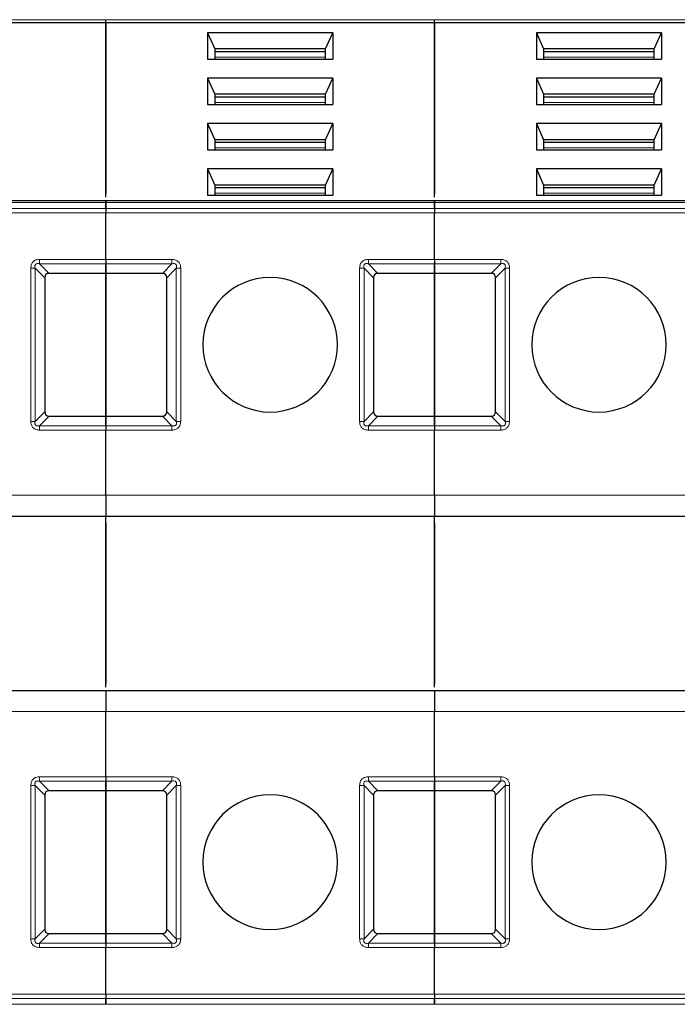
# Model space of a CAD drawing. Header units: millimetres. Extents: x 5 to 418, y 2 to 292.
# Tile 5 of 51: x 88 to 98, y 93 to 109. Entities that reach past the tile are written whole.
import ezdxf

# ---------------------------------------------------------------- set-up
doc = ezdxf.new("R2010")
doc.units = ezdxf.units.MM

msp = doc.modelspace()

# ---------------------------------------------------------------- linework, layer by layer
at = {"color": 7, "linetype": 'Continuous', "lineweight": 18}
for p, q in [((83.7036, 109.0282), (89.0036, 109.0282)), ((89.0036, 109.0282), (94.3036, 109.0282)), ((94.3036, 109.0282), (99.6036, 109.0282)), ((92.5453, 108.4272), (90.7619, 108.4272)), ((97.8453, 108.4272), (96.0619, 108.4272)), ((92.5453, 107.6965), (90.7619, 107.6965)), ((97.8453, 107.6965), (96.0619, 107.6965)), ((92.5453, 106.9658), (90.7619, 106.9658)), ((97.8453, 106.9658), (96.0619, 106.9658)), ((92.5453, 106.2352), (90.7619, 106.2352)), ((97.8453, 106.2352), (96.0619, 106.2352)), ((83.7036, 106.082), (89.0036, 106.082)), ((89.0036, 105.9884), (83.7036, 105.9884)), ((89.0036, 106.082), (94.3036, 106.082)), ((94.3036, 105.9884), (89.0036, 105.9884)), ((94.3036, 106.082), (99.6036, 106.082)), ((99.6036, 105.9884), (94.3036, 105.9884)), ((89.0036, 105.9177), (83.7036, 105.9177)), ((94.3036, 105.9177), (89.0036, 105.9177)), ((99.6036, 105.9177), (94.3036, 105.9177)), ((87.9369, 105.1672), (89.0036, 105.1672)), ((89.0036, 105.1672), (90.0703, 105.1672)), ((93.2369, 105.1672), (94.3036, 105.1672)), ((94.3036, 105.1672), (95.3703, 105.1672)), ((87.7955, 102.5591), (87.7955, 105.0258)), ((87.8662, 102.5591), (87.8662, 105.0258)), ((88.0203, 104.8718), (87.8662, 105.0258)), ((87.9369, 105.0965), (89.0036, 105.0965)), ((87.9369, 105.0965), (88.091, 104.9425)), ((89.0036, 105.0965), (90.0703, 105.0965)), ((89.9162, 104.9425), (90.0703, 105.0965)), ((90.141, 105.0258), (89.9869, 104.8718)), ((90.141, 105.0258), (90.141, 102.5591)), ((90.2117, 105.0258), (90.2117, 102.5591)), ((93.0955, 102.5591), (93.0955, 105.0258)), ((93.1662, 102.5591), (93.1662, 105.0258)), ((93.3203, 104.8718), (93.1662, 105.0258)), ((93.2369, 105.0965), (94.3036, 105.0965)), ((93.2369, 105.0965), (93.391, 104.9425)), ((94.3036, 105.0965), (95.3703, 105.0965)), ((95.2162, 104.9425), (95.3703, 105.0965)), ((95.441, 105.0258), (95.2869, 104.8718)), ((95.441, 105.0258), (95.441, 102.5591)), ((95.5117, 105.0258), (95.5117, 102.5591)), ((87.8662, 102.5591), (88.0203, 102.7132)), ((88.091, 102.6425), (87.9369, 102.4884)), ((90.0703, 102.4884), (89.9162, 102.6425)), ((89.9869, 102.7132), (90.141, 102.5591)), ((93.1662, 102.5591), (93.3203, 102.7132)), ((93.391, 102.6425), (93.2369, 102.4884)), ((95.3703, 102.4884), (95.2162, 102.6425)), ((95.2869, 102.7132), (95.441, 102.5591)), ((87.9369, 102.4177), (87.9369, 102.4884)), ((89.0036, 102.4884), (87.9369, 102.4884)), ((90.0703, 102.4884), (89.0036, 102.4884)), ((93.2369, 102.4177), (93.2369, 102.4884)), ((94.3036, 102.4884), (93.2369, 102.4884)), ((95.3703, 102.4884), (94.3036, 102.4884)), ((89.0036, 102.4177), (87.9369, 102.4177)), ((90.0703, 102.4177), (89.0036, 102.4177)), ((94.3036, 102.4177), (93.2369, 102.4177)), ((95.3703, 102.4177), (94.3036, 102.4177)), ((83.7036, 101.3675), (89.0036, 101.3675)), ((89.0036, 101.3675), (94.3036, 101.3675)), ((94.3036, 101.3675), (99.6036, 101.3675)), ((89.0036, 97.8841), (83.7036, 97.8841)), ((94.3036, 97.8841), (89.0036, 97.8841)), ((99.6036, 97.8841), (94.3036, 97.8841)), ((87.9369, 96.8339), (89.0036, 96.8339)), ((87.9369, 96.7632), (89.0036, 96.7632)), ((87.9369, 96.7632), (88.091, 96.6091)), ((89.0036, 96.8339), (90.0703, 96.8339)), ((89.0036, 96.7632), (90.0703, 96.7632)), ((89.9162, 96.6091), (90.0703, 96.7632)), ((90.0703, 96.8339), (90.0703, 96.7632)), ((93.2369, 96.8339), (94.3036, 96.8339)), ((93.2369, 96.7632), (94.3036, 96.7632)), ((93.2369, 96.7632), (93.391, 96.6091)), ((94.3036, 96.8339), (95.3703, 96.8339)), ((94.3036, 96.7632), (95.3703, 96.7632)), ((95.2162, 96.6091), (95.3703, 96.7632)), ((95.3703, 96.8339), (95.3703, 96.7632)), ((87.7955, 94.2258), (87.7955, 96.6925)), ((87.8662, 94.2258), (87.8662, 96.6925)), ((88.0203, 96.5384), (87.8662, 96.6925)), ((90.141, 96.6925), (89.9869, 96.5384)), ((90.141, 96.6925), (90.141, 94.2258)), ((90.2117, 96.6925), (90.2117, 94.2258)), ((93.0955, 94.2258), (93.0955, 96.6925)), ((93.1662, 94.2258), (93.1662, 96.6925)), ((93.3203, 96.5384), (93.1662, 96.6925)), ((95.441, 96.6925), (95.2869, 96.5384)), ((95.441, 96.6925), (95.441, 94.2258)), ((95.5117, 96.6925), (95.5117, 94.2258)), ((87.8662, 94.2258), (88.0203, 94.3798)), ((89.9869, 94.3798), (90.141, 94.2258)), ((93.1662, 94.2258), (93.3203, 94.3798)), ((95.2869, 94.3798), (95.441, 94.2258)), ((88.091, 94.3091), (87.9369, 94.1551)), ((90.0703, 94.1551), (89.9162, 94.3091)), ((93.391, 94.3091), (93.2369, 94.1551)), ((95.3703, 94.1551), (95.2162, 94.3091)), ((89.0036, 94.1551), (87.9369, 94.1551)), ((89.0036, 94.0844), (87.9369, 94.0844)), ((90.0703, 94.1551), (89.0036, 94.1551)), ((90.0703, 94.0844), (89.0036, 94.0844)), ((94.3036, 94.1551), (93.2369, 94.1551)), ((94.3036, 94.0844), (93.2369, 94.0844)), ((95.3703, 94.1551), (94.3036, 94.1551)), ((95.3703, 94.0844), (94.3036, 94.0844)), ((83.7036, 93.3339), (89.0036, 93.3339)), ((83.7036, 93.2632), (89.0036, 93.2632)), ((89.0036, 93.3339), (94.3036, 93.3339)), ((89.0036, 93.2632), (94.3036, 93.2632)), ((94.3036, 93.3339), (99.6036, 93.3339)), ((94.3036, 93.2632), (99.6036, 93.2632)), ((83.7036, 93.1697), (89.0036, 93.1697)), ((89.0036, 93.1697), (94.3036, 93.1697)), ((94.3036, 93.1697), (99.6036, 93.1697))]:
    msp.add_line(p, q, dxfattribs=at)
at = {"color": 7, "linetype": 'Continuous', "lineweight": 25}
for p, q in [((83.7036, 108.9811), (89.0036, 108.9811)), ((89.0036, 108.9811), (89.0036, 109.0282)), ((89.0036, 108.9811), (89.0036, 109.0282)), ((89.0036, 108.9811), (89.0036, 106.2279)), ((89.0036, 108.9811), (94.3036, 108.9811)), ((89.0036, 106.1696), (89.0036, 108.9811)), ((94.3036, 108.9811), (94.3036, 109.0282)), ((94.3036, 108.9811), (94.3036, 109.0282)), ((94.3036, 108.9811), (94.3036, 106.2279)), ((94.3036, 108.9811), (99.6036, 108.9811)), ((94.3036, 106.1696), (94.3036, 108.9811)), ((90.6454, 108.816), (90.6454, 108.3919)), ((92.6618, 108.816), (90.6454, 108.816)), ((90.6454, 108.816), (90.7619, 108.5568)), ((92.5453, 108.5568), (92.6618, 108.816)), ((92.6618, 108.816), (92.6618, 108.3919)), ((95.9454, 108.816), (95.9454, 108.3919)), ((97.9618, 108.816), (95.9454, 108.816)), ((95.9454, 108.816), (96.0619, 108.5568)), ((97.8453, 108.5568), (97.9618, 108.816)), ((97.9618, 108.816), (97.9618, 108.3919)), ((90.7619, 108.5568), (90.7619, 108.3919)), ((92.5453, 108.5568), (90.7619, 108.5568)), ((92.5453, 108.5097), (90.7619, 108.5097)), ((92.5453, 108.3919), (92.5453, 108.5568)), ((96.0619, 108.5568), (96.0619, 108.3919)), ((97.8453, 108.5568), (96.0619, 108.5568)), ((97.8453, 108.5097), (96.0619, 108.5097)), ((97.8453, 108.3919), (97.8453, 108.5568)), ((90.6454, 108.3919), (92.6618, 108.3919)), ((95.9454, 108.3919), (97.9618, 108.3919)), ((90.6454, 108.0854), (90.6454, 107.6612)), ((92.6618, 108.0854), (90.6454, 108.0854)), ((90.6454, 108.0854), (90.7619, 107.8262)), ((92.5453, 107.8262), (92.6618, 108.0854)), ((92.6618, 108.0854), (92.6618, 107.6612)), ((95.9454, 108.0854), (95.9454, 107.6612)), ((97.9618, 108.0854), (95.9454, 108.0854)), ((95.9454, 108.0854), (96.0619, 107.8262)), ((97.8453, 107.8262), (97.9618, 108.0854)), ((97.9618, 108.0854), (97.9618, 107.6612)), ((90.7619, 107.8262), (90.7619, 107.6612)), ((92.5453, 107.8262), (90.7619, 107.8262)), ((92.5453, 107.779), (90.7619, 107.779)), ((92.5453, 107.6612), (92.5453, 107.8262)), ((96.0619, 107.8262), (96.0619, 107.6612)), ((97.8453, 107.8262), (96.0619, 107.8262)), ((97.8453, 107.779), (96.0619, 107.779)), ((97.8453, 107.6612), (97.8453, 107.8262)), ((90.6454, 107.6612), (92.6618, 107.6612)), ((95.9454, 107.6612), (97.9618, 107.6612)), ((90.6454, 107.3547), (90.6454, 106.9305)), ((92.6618, 107.3547), (90.6454, 107.3547)), ((90.6454, 107.3547), (90.7619, 107.0955)), ((92.5453, 107.0955), (92.6618, 107.3547)), ((92.6618, 107.3547), (92.6618, 106.9305)), ((95.9454, 107.3547), (95.9454, 106.9305)), ((97.9618, 107.3547), (95.9454, 107.3547)), ((95.9454, 107.3547), (96.0619, 107.0955)), ((97.8453, 107.0955), (97.9618, 107.3547)), ((97.9618, 107.3547), (97.9618, 106.9305)), ((90.7619, 107.0955), (90.7619, 106.9305)), ((92.5453, 107.0955), (90.7619, 107.0955)), ((92.5453, 107.0483), (90.7619, 107.0483)), ((92.5453, 106.9305), (92.5453, 107.0955)), ((96.0619, 107.0955), (96.0619, 106.9305)), ((97.8453, 107.0955), (96.0619, 107.0955)), ((97.8453, 107.0483), (96.0619, 107.0483)), ((97.8453, 106.9305), (97.8453, 107.0955)), ((90.6454, 106.9305), (92.6618, 106.9305)), ((95.9454, 106.9305), (97.9618, 106.9305)), ((90.6454, 106.624), (90.6454, 106.1999)), ((92.6618, 106.624), (90.6454, 106.624)), ((90.6454, 106.624), (90.7619, 106.3648)), ((92.5453, 106.3648), (92.6618, 106.624)), ((92.6618, 106.624), (92.6618, 106.1999)), ((95.9454, 106.624), (95.9454, 106.1999)), ((97.9618, 106.624), (95.9454, 106.624)), ((95.9454, 106.624), (96.0619, 106.3648)), ((97.8453, 106.3648), (97.9618, 106.624)), ((97.9618, 106.624), (97.9618, 106.1999)), ((90.7619, 106.3648), (90.7619, 106.1999)), ((92.5453, 106.3648), (90.7619, 106.3648)), ((92.5453, 106.3177), (90.7619, 106.3177)), ((92.5453, 106.1999), (92.5453, 106.3648)), ((96.0619, 106.3648), (96.0619, 106.1999)), ((97.8453, 106.3648), (96.0619, 106.3648)), ((97.8453, 106.3177), (96.0619, 106.3177)), ((97.8453, 106.1999), (97.8453, 106.3648)), ((89.0036, 106.1112), (83.7036, 106.1112)), ((94.3036, 106.1112), (89.0036, 106.1112)), ((90.6454, 106.1999), (92.6618, 106.1999)), ((99.6036, 106.1112), (94.3036, 106.1112)), ((95.9454, 106.1999), (97.9618, 106.1999)), ((89.0036, 105.9884), (89.0036, 106.082)), ((89.0036, 106.082), (89.0036, 105.9884)), ((94.3036, 105.9884), (94.3036, 106.082)), ((94.3036, 106.082), (94.3036, 105.9884)), ((89.0036, 105.1672), (89.0036, 105.9177)), ((89.0036, 105.1672), (89.0036, 105.9177)), ((94.3036, 105.1672), (94.3036, 105.9177)), ((94.3036, 105.1672), (94.3036, 105.9177)), ((89.0036, 104.9425), (89.0036, 105.0965)), ((89.0036, 105.0965), (89.0036, 104.9425)), ((94.3036, 104.9425), (94.3036, 105.0965)), ((94.3036, 105.0965), (94.3036, 104.9425)), ((88.0203, 104.8718), (88.0203, 102.7132)), ((89.0036, 104.9425), (88.091, 104.9425)), ((89.0036, 104.9425), (89.0036, 102.6425)), ((89.9162, 104.9425), (89.0036, 104.9425)), ((89.0036, 102.6425), (89.0036, 104.9425)), ((89.9869, 102.7132), (89.9869, 104.8718)), ((93.3203, 104.8718), (93.3203, 102.7132)), ((94.3036, 104.9425), (93.391, 104.9425)), ((94.3036, 104.9425), (94.3036, 102.6425)), ((95.2162, 104.9425), (94.3036, 104.9425)), ((94.3036, 102.6425), (94.3036, 104.9425)), ((95.2869, 102.7132), (95.2869, 104.8718)), ((88.091, 102.6425), (89.0036, 102.6425)), ((89.0036, 102.4884), (89.0036, 102.6425)), ((89.0036, 102.6425), (89.9162, 102.6425)), ((89.0036, 102.6425), (89.0036, 102.4884)), ((93.391, 102.6425), (94.3036, 102.6425)), ((94.3036, 102.4884), (94.3036, 102.6425)), ((94.3036, 102.6425), (95.2162, 102.6425)), ((94.3036, 102.6425), (94.3036, 102.4884)), ((89.0036, 101.3675), (89.0036, 102.4177)), ((89.0036, 101.3675), (89.0036, 102.4177)), ((94.3036, 101.3675), (94.3036, 102.4177)), ((94.3036, 101.3675), (94.3036, 102.4177)), ((83.7036, 101.0341), (89.0036, 101.0341)), ((89.0036, 101.0341), (94.3036, 101.0341)), ((89.0036, 98.2758), (89.0036, 101.0341)), ((94.3036, 101.0341), (99.6036, 101.0341)), ((94.3036, 98.2758), (94.3036, 101.0341)), ((89.0036, 100.9175), (89.0036, 98.3341)), ((94.3036, 100.9175), (94.3036, 98.3341)), ((89.0036, 98.2175), (83.7036, 98.2175)), ((94.3036, 98.2175), (89.0036, 98.2175)), ((99.6036, 98.2175), (94.3036, 98.2175)), ((89.0036, 96.8339), (89.0036, 97.8841)), ((89.0036, 96.8339), (89.0036, 97.8841)), ((94.3036, 96.8339), (94.3036, 97.8841)), ((94.3036, 96.8339), (94.3036, 97.8841)), ((89.0036, 96.6091), (89.0036, 96.7632)), ((89.0036, 96.7632), (89.0036, 96.6091)), ((94.3036, 96.6091), (94.3036, 96.7632)), ((94.3036, 96.7632), (94.3036, 96.6091)), ((89.0036, 96.6091), (88.091, 96.6091)), ((89.0036, 96.6091), (89.0036, 94.3091)), ((89.9162, 96.6091), (89.0036, 96.6091)), ((89.0036, 94.3091), (89.0036, 96.6091)), ((94.3036, 96.6091), (93.391, 96.6091)), ((94.3036, 96.6091), (94.3036, 94.3091)), ((95.2162, 96.6091), (94.3036, 96.6091)), ((94.3036, 94.3091), (94.3036, 96.6091)), ((88.0203, 96.5384), (88.0203, 94.3798)), ((89.9869, 94.3798), (89.9869, 96.5384)), ((93.3203, 96.5384), (93.3203, 94.3798)), ((95.2869, 94.3798), (95.2869, 96.5384)), ((88.091, 94.3091), (89.0036, 94.3091)), ((89.0036, 94.1551), (89.0036, 94.3091)), ((89.0036, 94.3091), (89.9162, 94.3091)), ((89.0036, 94.3091), (89.0036, 94.1551)), ((93.391, 94.3091), (94.3036, 94.3091)), ((94.3036, 94.1551), (94.3036, 94.3091)), ((94.3036, 94.3091), (95.2162, 94.3091)), ((94.3036, 94.3091), (94.3036, 94.1551)), ((89.0036, 93.3339), (89.0036, 94.0844)), ((89.0036, 93.3339), (89.0036, 94.0844)), ((94.3036, 93.3339), (94.3036, 94.0844)), ((94.3036, 93.3339), (94.3036, 94.0844)), ((89.0036, 93.1697), (89.0036, 93.2632)), ((89.0036, 93.2632), (89.0036, 93.1697)), ((94.3036, 93.1697), (94.3036, 93.2632)), ((94.3036, 93.2632), (94.3036, 93.1697))]:
    msp.add_line(p, q, dxfattribs=at)
for centre, start, end in [((91.6536, 103.7925), 90, 270), ((91.6536, 103.7925), 270, 90), ((96.9536, 103.7925), 90, 270), ((96.9536, 103.7925), 270, 90), ((91.6536, 95.4591), 90, 270), ((91.6536, 95.4591), 270, 90), ((96.9536, 95.4591), 90, 270), ((96.9536, 95.4591), 270, 90)]:
    msp.add_arc(centre, 1.0833, start, end, dxfattribs=at)
for centre, major_axis, start_param, end_param in [((88.1617, 104.8011), (-0.1225, 0.1225), 5.7595865, 6.8067841), ((89.8455, 104.8011), (0.1225, 0.1225), 5.7595865, 6.8067841), ((93.4617, 104.8011), (-0.1225, 0.1225), 5.7595865, 6.8067841), ((95.1455, 104.8011), (0.1225, 0.1225), 5.7595865, 6.8067841), ((88.1617, 102.7839), (0.1225, 0.1225), 2.6179939, 3.6651914), ((89.8455, 102.7839), (0.1225, -0.1225), 5.7595865, 6.8067841), ((93.4617, 102.7839), (0.1225, 0.1225), 2.6179939, 3.6651914), ((95.1455, 102.7839), (0.1225, -0.1225), 5.7595865, 6.8067841), ((88.1617, 96.4677), (-0.1225, 0.1225), 5.7595865, 6.8067841), ((89.8455, 96.4677), (-0.1225, -0.1225), 2.6179939, 3.6651914), ((93.4617, 96.4677), (-0.1225, 0.1225), 5.7595865, 6.8067841), ((95.1455, 96.4677), (-0.1225, -0.1225), 2.6179939, 3.6651914), ((88.1617, 94.4506), (-0.1225, -0.1225), 5.7595865, 6.8067841), ((89.8455, 94.4506), (0.1225, -0.1225), 5.7595865, 6.8067841), ((93.4617, 94.4506), (-0.1225, -0.1225), 5.7595865, 6.8067841), ((95.1455, 94.4506), (0.1225, -0.1225), 5.7595865, 6.8067841)]:
    msp.add_ellipse(centre, major_axis=major_axis, ratio=0.5773503, start_param=start_param, end_param=end_param, dxfattribs=at)
for points in [[(89.0036, 106.082), (89.0036, 106.0904), (89.0036, 106.1071), (89.0036, 106.1099), (89.0036, 106.1112)], [(89.0036, 106.1112), (89.0036, 106.1099), (89.0036, 106.1071), (89.0036, 106.0904), (89.0036, 106.082)], [(94.3036, 106.082), (94.3036, 106.0904), (94.3036, 106.1071), (94.3036, 106.1099), (94.3036, 106.1112)], [(94.3036, 106.1112), (94.3036, 106.1099), (94.3036, 106.1071), (94.3036, 106.0904), (94.3036, 106.082)], [(89.0036, 105.9884), (89.0036, 105.9835), (89.0036, 105.9738), (89.0036, 105.9562), (89.0036, 105.9374), (89.0036, 105.9243), (89.0036, 105.9177)], [(89.0036, 105.9884), (89.0036, 105.9835), (89.0036, 105.9738), (89.0036, 105.9562), (89.0036, 105.9374), (89.0036, 105.9243), (89.0036, 105.9177)], [(94.3036, 105.9884), (94.3036, 105.9835), (94.3036, 105.9738), (94.3036, 105.9562), (94.3036, 105.9374), (94.3036, 105.9243), (94.3036, 105.9177)], [(94.3036, 105.9884), (94.3036, 105.9835), (94.3036, 105.9738), (94.3036, 105.9562), (94.3036, 105.9374), (94.3036, 105.9243), (94.3036, 105.9177)], [(89.0036, 105.1672), (89.0036, 105.1607), (89.0036, 105.1476), (89.0036, 105.1287), (89.0036, 105.1112), (89.0036, 105.1014), (89.0036, 105.0965)], [(89.0036, 105.1672), (89.0036, 105.1607), (89.0036, 105.1476), (89.0036, 105.1287), (89.0036, 105.1112), (89.0036, 105.1014), (89.0036, 105.0965)], [(94.3036, 105.1672), (94.3036, 105.1607), (94.3036, 105.1476), (94.3036, 105.1287), (94.3036, 105.1112), (94.3036, 105.1014), (94.3036, 105.0965)], [(94.3036, 105.1672), (94.3036, 105.1607), (94.3036, 105.1476), (94.3036, 105.1287), (94.3036, 105.1112), (94.3036, 105.1014), (94.3036, 105.0965)], [(89.0036, 102.4884), (89.0036, 102.4835), (89.0036, 102.4738), (89.0036, 102.4562), (89.0036, 102.4374), (89.0036, 102.4243), (89.0036, 102.4177)], [(89.0036, 102.4884), (89.0036, 102.4835), (89.0036, 102.4738), (89.0036, 102.4562), (89.0036, 102.4374), (89.0036, 102.4243), (89.0036, 102.4177)], [(94.3036, 102.4884), (94.3036, 102.4835), (94.3036, 102.4738), (94.3036, 102.4562), (94.3036, 102.4374), (94.3036, 102.4243), (94.3036, 102.4177)], [(94.3036, 102.4884), (94.3036, 102.4835), (94.3036, 102.4738), (94.3036, 102.4562), (94.3036, 102.4374), (94.3036, 102.4243), (94.3036, 102.4177)], [(89.0036, 101.3675), (89.0036, 101.3238), (89.0036, 101.2364), (89.0036, 101.1263), (89.0036, 101.0492), (89.0036, 101.0391), (89.0036, 101.0341)], [(89.0036, 101.3675), (89.0036, 101.3238), (89.0036, 101.2364), (89.0036, 101.1263), (89.0036, 101.0492), (89.0036, 101.0391), (89.0036, 101.0341)], [(94.3036, 101.3675), (94.3036, 101.3238), (94.3036, 101.2364), (94.3036, 101.1263), (94.3036, 101.0492), (94.3036, 101.0391), (94.3036, 101.0341)], [(94.3036, 101.3675), (94.3036, 101.3238), (94.3036, 101.2364), (94.3036, 101.1263), (94.3036, 101.0492), (94.3036, 101.0391), (94.3036, 101.0341)], [(89.0036, 98.2175), (89.0036, 98.2125), (89.0036, 98.2024), (89.0036, 98.1254), (89.0036, 98.0152), (89.0036, 97.9278), (89.0036, 97.8841)], [(89.0036, 98.2175), (89.0036, 98.2125), (89.0036, 98.2024), (89.0036, 98.1254), (89.0036, 98.0152), (89.0036, 97.9278), (89.0036, 97.8841)], [(94.3036, 98.2175), (94.3036, 98.2125), (94.3036, 98.2024), (94.3036, 98.1254), (94.3036, 98.0152), (94.3036, 97.9278), (94.3036, 97.8841)], [(94.3036, 98.2175), (94.3036, 98.2125), (94.3036, 98.2024), (94.3036, 98.1254), (94.3036, 98.0152), (94.3036, 97.9278), (94.3036, 97.8841)], [(89.0036, 96.8339), (89.0036, 96.8273), (89.0036, 96.8142), (89.0036, 96.7954), (89.0036, 96.7779), (89.0036, 96.7681), (89.0036, 96.7632)], [(89.0036, 96.8339), (89.0036, 96.8273), (89.0036, 96.8142), (89.0036, 96.7954), (89.0036, 96.7779), (89.0036, 96.7681), (89.0036, 96.7632)], [(94.3036, 96.8339), (94.3036, 96.8273), (94.3036, 96.8142), (94.3036, 96.7954), (94.3036, 96.7779), (94.3036, 96.7681), (94.3036, 96.7632)], [(94.3036, 96.8339), (94.3036, 96.8273), (94.3036, 96.8142), (94.3036, 96.7954), (94.3036, 96.7779), (94.3036, 96.7681), (94.3036, 96.7632)], [(89.0036, 94.1551), (89.0036, 94.1502), (89.0036, 94.1404), (89.0036, 94.1229), (89.0036, 94.104), (89.0036, 94.0909), (89.0036, 94.0844)], [(89.0036, 94.1551), (89.0036, 94.1502), (89.0036, 94.1404), (89.0036, 94.1229), (89.0036, 94.104), (89.0036, 94.0909), (89.0036, 94.0844)], [(94.3036, 94.1551), (94.3036, 94.1502), (94.3036, 94.1404), (94.3036, 94.1229), (94.3036, 94.104), (94.3036, 94.0909), (94.3036, 94.0844)], [(94.3036, 94.1551), (94.3036, 94.1502), (94.3036, 94.1404), (94.3036, 94.1229), (94.3036, 94.104), (94.3036, 94.0909), (94.3036, 94.0844)], [(89.0036, 93.3339), (89.0036, 93.3273), (89.0036, 93.3142), (89.0036, 93.2954), (89.0036, 93.2779), (89.0036, 93.2681), (89.0036, 93.2632)], [(89.0036, 93.3339), (89.0036, 93.3273), (89.0036, 93.3142), (89.0036, 93.2954), (89.0036, 93.2779), (89.0036, 93.2681), (89.0036, 93.2632)], [(94.3036, 93.3339), (94.3036, 93.3273), (94.3036, 93.3142), (94.3036, 93.2954), (94.3036, 93.2779), (94.3036, 93.2681), (94.3036, 93.2632)], [(94.3036, 93.3339), (94.3036, 93.3273), (94.3036, 93.3142), (94.3036, 93.2954), (94.3036, 93.2779), (94.3036, 93.2681), (94.3036, 93.2632)]]:
    msp.add_open_spline(points, degree=3, dxfattribs=at)
at = {"color": 7, "linetype": 'Continuous', "lineweight": 18}
for points, knots in [([(87.7955, 105.0258), (87.7972, 105.0473), (87.7995, 105.0775), (87.8181, 105.1123), (87.8355, 105.132), (87.856, 105.1482), (87.8892, 105.1638), (87.9172, 105.1658), (87.9369, 105.1672)], [0, 0, 0, 0, 0.2823256, 0.3956386, 0.5177702, 0.6311071, 0.7404354, 1, 1, 1, 1]), ([(90.0703, 105.1672), (90.0918, 105.1656), (90.1219, 105.1633), (90.1567, 105.1447), (90.1765, 105.1272), (90.1927, 105.1067), (90.2082, 105.0735), (90.2103, 105.0455), (90.2117, 105.0258)], [0, 0, 0, 0, 0.2823256, 0.3956386, 0.5177703, 0.6311071, 0.7404354, 1, 1, 1, 1]), ([(93.0955, 105.0258), (93.0972, 105.0473), (93.0995, 105.0775), (93.1181, 105.1123), (93.1355, 105.132), (93.156, 105.1482), (93.1892, 105.1638), (93.2172, 105.1658), (93.2369, 105.1672)], [0, 0, 0, 0, 0.28232556, 0.3956386, 0.51777025, 0.63110711, 0.74043539, 1, 1, 1, 1]), ([(95.3703, 105.1672), (95.3918, 105.1656), (95.4219, 105.1633), (95.4567, 105.1447), (95.4765, 105.1272), (95.4927, 105.1067), (95.5082, 105.0735), (95.5103, 105.0455), (95.5117, 105.0258)], [0, 0, 0, 0, 0.28232556, 0.39563861, 0.51777026, 0.63110712, 0.7404354, 1, 1, 1, 1]), ([(87.8662, 105.0258), (87.8636, 105.0384), (87.8599, 105.0561), (87.8662, 105.0789), (87.8757, 105.0909), (87.8885, 105.0984), (87.9095, 105.1021), (87.9256, 105.0988), (87.9369, 105.0965)], [0, 0, 0, 0, 0.2915567, 0.4094353, 0.5237228, 0.6250088, 0.734944, 1, 1, 1, 1]), ([(90.0703, 105.0965), (90.0829, 105.0991), (90.1005, 105.1028), (90.1234, 105.0965), (90.1353, 105.087), (90.1428, 105.0742), (90.1466, 105.0533), (90.1433, 105.0372), (90.141, 105.0258)], [0, 0, 0, 0, 0.2915567, 0.4094353, 0.5237228, 0.6250088, 0.734944, 1, 1, 1, 1]), ([(93.1662, 105.0258), (93.1636, 105.0384), (93.1599, 105.0561), (93.1662, 105.0789), (93.1757, 105.0909), (93.1885, 105.0984), (93.2095, 105.1021), (93.2256, 105.0988), (93.2369, 105.0965)], [0, 0, 0, 0, 0.2915567, 0.4094353, 0.5237228, 0.6250088, 0.734944, 1, 1, 1, 1]), ([(95.3703, 105.0965), (95.3829, 105.0991), (95.4005, 105.1028), (95.4234, 105.0965), (95.4353, 105.087), (95.4428, 105.0742), (95.4466, 105.0533), (95.4433, 105.0372), (95.441, 105.0258)], [0, 0, 0, 0, 0.2915567, 0.4094353, 0.5237228, 0.6250088, 0.734944, 1, 1, 1, 1]), ([(87.9369, 102.4177), (87.9168, 102.4192), (87.8875, 102.4213), (87.8532, 102.4385), (87.8326, 102.4551), (87.8164, 102.4756), (87.7994, 102.5093), (87.7971, 102.5387), (87.7955, 102.5591)], [0, 0, 0, 0, 0.2646181, 0.3849548, 0.5040288, 0.613968, 0.7305828, 1, 1, 1, 1]), ([(87.9369, 102.4884), (87.9244, 102.486), (87.9072, 102.4825), (87.8855, 102.4879), (87.8739, 102.4955), (87.866, 102.5071), (87.8605, 102.5289), (87.8638, 102.5464), (87.8662, 102.5591)], [0, 0, 0, 0, 0.28878198, 0.3996105, 0.49767765, 0.59511869, 0.70639275, 1, 1, 1, 1]), ([(90.141, 102.5591), (90.1436, 102.5465), (90.1473, 102.5289), (90.1409, 102.506), (90.1314, 102.4941), (90.1187, 102.4866), (90.0977, 102.4828), (90.0816, 102.4861), (90.0703, 102.4884)], [0, 0, 0, 0, 0.2915567, 0.4094353, 0.5237228, 0.6250088, 0.734944, 1, 1, 1, 1]), ([(90.2117, 102.5591), (90.21, 102.5376), (90.2077, 102.5075), (90.1891, 102.4727), (90.1717, 102.4529), (90.1512, 102.4367), (90.118, 102.4212), (90.09, 102.4191), (90.0703, 102.4177)], [0, 0, 0, 0, 0.2823256, 0.3956386, 0.5177702, 0.6311071, 0.7404354, 1, 1, 1, 1]), ([(93.2369, 102.4177), (93.2168, 102.4192), (93.1875, 102.4213), (93.1532, 102.4385), (93.1326, 102.4551), (93.1164, 102.4756), (93.0994, 102.5093), (93.0971, 102.5387), (93.0955, 102.5591)], [0, 0, 0, 0, 0.2646181, 0.3849548, 0.5040288, 0.613968, 0.7305828, 1, 1, 1, 1]), ([(93.2369, 102.4884), (93.2244, 102.486), (93.2072, 102.4825), (93.1855, 102.4879), (93.1739, 102.4955), (93.166, 102.5071), (93.1605, 102.5289), (93.1638, 102.5464), (93.1662, 102.5591)], [0, 0, 0, 0, 0.288782, 0.3996105, 0.4976777, 0.5951187, 0.7063928, 1, 1, 1, 1]), ([(95.441, 102.5591), (95.4436, 102.5465), (95.4473, 102.5289), (95.4409, 102.506), (95.4314, 102.4941), (95.4187, 102.4866), (95.3977, 102.4828), (95.3816, 102.4861), (95.3703, 102.4884)], [0, 0, 0, 0, 0.2915567, 0.4094353, 0.5237228, 0.6250088, 0.734944, 1, 1, 1, 1]), ([(95.5117, 102.5591), (95.51, 102.5376), (95.5077, 102.5075), (95.4891, 102.4727), (95.4717, 102.4529), (95.4512, 102.4367), (95.418, 102.4212), (95.39, 102.4191), (95.3703, 102.4177)], [0, 0, 0, 0, 0.2823256, 0.3956386, 0.5177702, 0.6311071, 0.7404354, 1, 1, 1, 1]), ([(87.7955, 96.6925), (87.7972, 96.714), (87.7995, 96.7441), (87.8181, 96.7789), (87.8355, 96.7987), (87.856, 96.8149), (87.8892, 96.8305), (87.9172, 96.8325), (87.9369, 96.8339)], [0, 0, 0, 0, 0.2823256, 0.3956386, 0.5177702, 0.6311071, 0.7404354, 1, 1, 1, 1]), ([(87.8662, 96.6925), (87.8636, 96.7051), (87.8599, 96.7227), (87.8662, 96.7456), (87.8757, 96.7575), (87.8885, 96.765), (87.9095, 96.7688), (87.9256, 96.7655), (87.9369, 96.7632)], [0, 0, 0, 0, 0.2915567, 0.4094353, 0.5237228, 0.6250088, 0.734944, 1, 1, 1, 1]), ([(90.0703, 96.8339), (90.0904, 96.8324), (90.1197, 96.8303), (90.1539, 96.8131), (90.1746, 96.7966), (90.1908, 96.776), (90.2078, 96.7423), (90.2101, 96.7129), (90.2117, 96.6925)], [0, 0, 0, 0, 0.2646181, 0.3849548, 0.5040288, 0.613968, 0.7305828, 1, 1, 1, 1]), ([(90.0703, 96.7632), (90.0827, 96.7656), (90.1, 96.7691), (90.1216, 96.7637), (90.1333, 96.7561), (90.1411, 96.7445), (90.1467, 96.7227), (90.1434, 96.7052), (90.141, 96.6925)], [0, 0, 0, 0, 0.288782, 0.3996105, 0.4976777, 0.5951187, 0.7063928, 1, 1, 1, 1]), ([(93.0955, 96.6925), (93.0972, 96.714), (93.0995, 96.7441), (93.1181, 96.7789), (93.1355, 96.7987), (93.156, 96.8149), (93.1892, 96.8305), (93.2172, 96.8325), (93.2369, 96.8339)], [0, 0, 0, 0, 0.28232556, 0.3956386, 0.51777025, 0.63110711, 0.74043539, 1, 1, 1, 1]), ([(93.1662, 96.6925), (93.1636, 96.7051), (93.1599, 96.7227), (93.1662, 96.7456), (93.1757, 96.7575), (93.1885, 96.765), (93.2095, 96.7688), (93.2256, 96.7655), (93.2369, 96.7632)], [0, 0, 0, 0, 0.29155666, 0.40943532, 0.52372283, 0.62500884, 0.73494402, 1, 1, 1, 1]), ([(95.3703, 96.8339), (95.3904, 96.8324), (95.4197, 96.8303), (95.4539, 96.8131), (95.4746, 96.7966), (95.4908, 96.776), (95.5078, 96.7423), (95.5101, 96.7129), (95.5117, 96.6925)], [0, 0, 0, 0, 0.2646181, 0.3849548, 0.5040288, 0.613968, 0.7305828, 1, 1, 1, 1]), ([(95.3703, 96.7632), (95.3827, 96.7656), (95.4, 96.7691), (95.4216, 96.7637), (95.4333, 96.7561), (95.4411, 96.7445), (95.4467, 96.7227), (95.4434, 96.7052), (95.441, 96.6925)], [0, 0, 0, 0, 0.288782, 0.3996105, 0.4976777, 0.5951187, 0.7063928, 1, 1, 1, 1]), ([(87.9369, 94.0844), (87.9154, 94.086), (87.8853, 94.0883), (87.8505, 94.1069), (87.8307, 94.1244), (87.8145, 94.1449), (87.7989, 94.1781), (87.7969, 94.2061), (87.7955, 94.2258)], [0, 0, 0, 0, 0.2823256, 0.3956386, 0.5177703, 0.6311071, 0.7404354, 1, 1, 1, 1]), ([(87.9369, 94.1551), (87.9243, 94.1525), (87.9067, 94.1488), (87.8838, 94.1551), (87.8719, 94.1646), (87.8644, 94.1774), (87.8606, 94.1984), (87.8639, 94.2144), (87.8662, 94.2258)], [0, 0, 0, 0, 0.29155666, 0.40943532, 0.52372283, 0.62500884, 0.73494402, 1, 1, 1, 1]), ([(90.141, 94.2258), (90.1436, 94.2132), (90.1473, 94.1955), (90.1409, 94.1727), (90.1314, 94.1607), (90.1187, 94.1533), (90.0977, 94.1495), (90.0816, 94.1528), (90.0703, 94.1551)], [0, 0, 0, 0, 0.2915567, 0.4094353, 0.5237228, 0.6250088, 0.734944, 1, 1, 1, 1]), ([(90.2117, 94.2258), (90.21, 94.2043), (90.2077, 94.1741), (90.1891, 94.1393), (90.1717, 94.1196), (90.1512, 94.1034), (90.118, 94.0878), (90.09, 94.0858), (90.0703, 94.0844)], [0, 0, 0, 0, 0.28232556, 0.3956386, 0.51777025, 0.63110711, 0.74043539, 1, 1, 1, 1]), ([(93.2369, 94.0844), (93.2154, 94.086), (93.1853, 94.0883), (93.1505, 94.1069), (93.1307, 94.1244), (93.1145, 94.1449), (93.0989, 94.1781), (93.0969, 94.2061), (93.0955, 94.2258)], [0, 0, 0, 0, 0.2823256, 0.3956386, 0.5177703, 0.6311071, 0.7404354, 1, 1, 1, 1]), ([(93.2369, 94.1551), (93.2243, 94.1525), (93.2067, 94.1488), (93.1838, 94.1551), (93.1719, 94.1646), (93.1644, 94.1774), (93.1606, 94.1984), (93.1639, 94.2144), (93.1662, 94.2258)], [0, 0, 0, 0, 0.29155666, 0.40943532, 0.52372283, 0.62500884, 0.73494402, 1, 1, 1, 1]), ([(95.441, 94.2258), (95.4436, 94.2132), (95.4473, 94.1955), (95.4409, 94.1727), (95.4314, 94.1607), (95.4187, 94.1533), (95.3977, 94.1495), (95.3816, 94.1528), (95.3703, 94.1551)], [0, 0, 0, 0, 0.29155666, 0.40943532, 0.52372283, 0.62500884, 0.73494402, 1, 1, 1, 1]), ([(95.5117, 94.2258), (95.51, 94.2043), (95.5077, 94.1741), (95.4891, 94.1393), (95.4717, 94.1196), (95.4512, 94.1034), (95.418, 94.0878), (95.39, 94.0858), (95.3703, 94.0844)], [0, 0, 0, 0, 0.28232556, 0.3956386, 0.51777025, 0.63110711, 0.74043539, 1, 1, 1, 1])]:
    msp.add_open_spline(points, degree=3, knots=knots, dxfattribs=at)
for points in [[(87.9369, 105.0965), (87.9369, 105.1014), (87.9369, 105.1112), (87.9369, 105.1287), (87.9369, 105.1476), (87.9369, 105.1607), (87.9369, 105.1672)], [(90.0703, 105.1672), (90.0703, 105.1607), (90.0703, 105.1476), (90.0703, 105.1287), (90.0703, 105.1112), (90.0703, 105.1014), (90.0703, 105.0965)], [(93.2369, 105.0965), (93.2369, 105.1014), (93.2369, 105.1112), (93.2369, 105.1287), (93.2369, 105.1476), (93.2369, 105.1607), (93.2369, 105.1672)], [(95.3703, 105.1672), (95.3703, 105.1607), (95.3703, 105.1476), (95.3703, 105.1287), (95.3703, 105.1112), (95.3703, 105.1014), (95.3703, 105.0965)], [(87.7955, 105.0258), (87.8021, 105.0258), (87.8151, 105.0258), (87.834, 105.0258), (87.8515, 105.0258), (87.8613, 105.0258), (87.8662, 105.0258)], [(90.2117, 105.0258), (90.2051, 105.0258), (90.192, 105.0258), (90.1732, 105.0258), (90.1556, 105.0258), (90.1459, 105.0258), (90.141, 105.0258)], [(93.0955, 105.0258), (93.1021, 105.0258), (93.1151, 105.0258), (93.134, 105.0258), (93.1515, 105.0258), (93.1613, 105.0258), (93.1662, 105.0258)], [(95.5117, 105.0258), (95.5051, 105.0258), (95.492, 105.0258), (95.4732, 105.0258), (95.4556, 105.0258), (95.4459, 105.0258), (95.441, 105.0258)], [(87.7955, 102.5591), (87.8021, 102.5591), (87.8151, 102.5591), (87.834, 102.5591), (87.8515, 102.5591), (87.8613, 102.5591), (87.8662, 102.5591)], [(90.0703, 102.4884), (90.0703, 102.4835), (90.0703, 102.4738), (90.0703, 102.4562), (90.0703, 102.4374), (90.0703, 102.4243), (90.0703, 102.4177)], [(90.2117, 102.5591), (90.2051, 102.5591), (90.192, 102.5591), (90.1732, 102.5591), (90.1556, 102.5591), (90.1459, 102.5591), (90.141, 102.5591)], [(93.0955, 102.5591), (93.1021, 102.5591), (93.1151, 102.5591), (93.134, 102.5591), (93.1515, 102.5591), (93.1613, 102.5591), (93.1662, 102.5591)], [(95.3703, 102.4884), (95.3703, 102.4835), (95.3703, 102.4738), (95.3703, 102.4562), (95.3703, 102.4374), (95.3703, 102.4243), (95.3703, 102.4177)], [(95.5117, 102.5591), (95.5051, 102.5591), (95.492, 102.5591), (95.4732, 102.5591), (95.4556, 102.5591), (95.4459, 102.5591), (95.441, 102.5591)], [(87.9369, 96.7632), (87.9369, 96.7681), (87.9369, 96.7779), (87.9369, 96.7954), (87.9369, 96.8142), (87.9369, 96.8273), (87.9369, 96.8339)], [(93.2369, 96.7632), (93.2369, 96.7681), (93.2369, 96.7779), (93.2369, 96.7954), (93.2369, 96.8142), (93.2369, 96.8273), (93.2369, 96.8339)], [(87.7955, 96.6925), (87.8021, 96.6925), (87.8151, 96.6925), (87.834, 96.6925), (87.8515, 96.6925), (87.8613, 96.6925), (87.8662, 96.6925)], [(90.2117, 96.6925), (90.2051, 96.6925), (90.192, 96.6925), (90.1732, 96.6925), (90.1556, 96.6925), (90.1459, 96.6925), (90.141, 96.6925)], [(93.0955, 96.6925), (93.1021, 96.6925), (93.1151, 96.6925), (93.134, 96.6925), (93.1515, 96.6925), (93.1613, 96.6925), (93.1662, 96.6925)], [(95.5117, 96.6925), (95.5051, 96.6925), (95.492, 96.6925), (95.4732, 96.6925), (95.4556, 96.6925), (95.4459, 96.6925), (95.441, 96.6925)], [(87.7955, 94.2258), (87.8021, 94.2258), (87.8151, 94.2258), (87.834, 94.2258), (87.8515, 94.2258), (87.8613, 94.2258), (87.8662, 94.2258)], [(90.2117, 94.2258), (90.2051, 94.2258), (90.192, 94.2258), (90.1732, 94.2258), (90.1556, 94.2258), (90.1459, 94.2258), (90.141, 94.2258)], [(93.0955, 94.2258), (93.1021, 94.2258), (93.1151, 94.2258), (93.134, 94.2258), (93.1515, 94.2258), (93.1613, 94.2258), (93.1662, 94.2258)], [(95.5117, 94.2258), (95.5051, 94.2258), (95.492, 94.2258), (95.4732, 94.2258), (95.4556, 94.2258), (95.4459, 94.2258), (95.441, 94.2258)], [(87.9369, 94.0844), (87.9369, 94.0909), (87.9369, 94.104), (87.9369, 94.1229), (87.9369, 94.1404), (87.9369, 94.1502), (87.9369, 94.1551)], [(90.0703, 94.1551), (90.0703, 94.1502), (90.0703, 94.1404), (90.0703, 94.1229), (90.0703, 94.104), (90.0703, 94.0909), (90.0703, 94.0844)], [(93.2369, 94.0844), (93.2369, 94.0909), (93.2369, 94.104), (93.2369, 94.1229), (93.2369, 94.1404), (93.2369, 94.1502), (93.2369, 94.1551)], [(95.3703, 94.1551), (95.3703, 94.1502), (95.3703, 94.1404), (95.3703, 94.1229), (95.3703, 94.104), (95.3703, 94.0909), (95.3703, 94.0844)]]:
    msp.add_open_spline(points, degree=3, dxfattribs=at)

doc.saveas('drawing.dxf')
